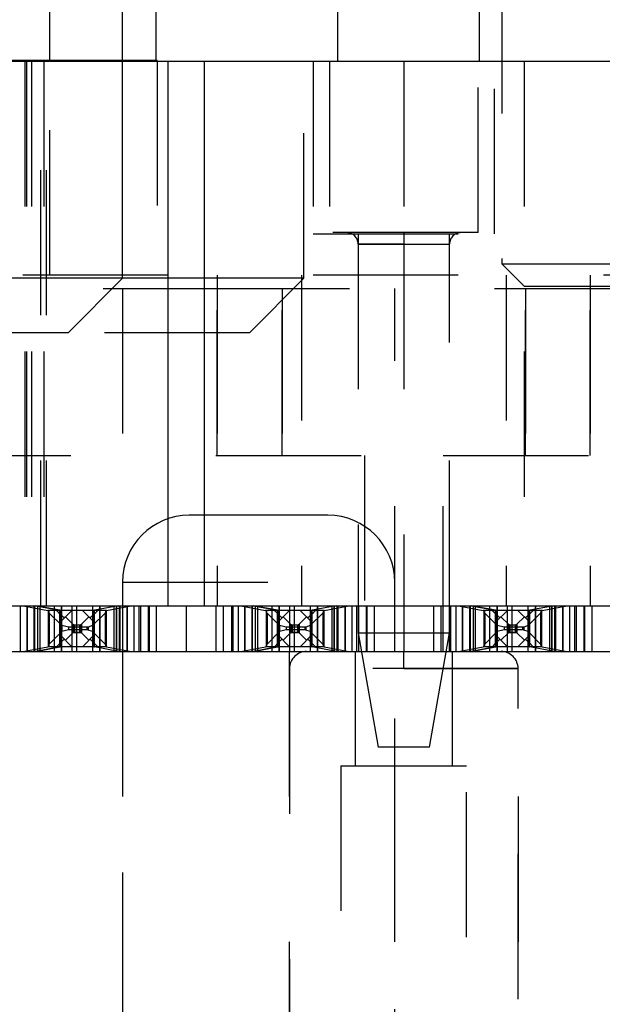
# Model space of a CAD drawing. Header units: inches. Extents: x 1880 to 2363, y -453 to -54.
# Tile 20 of 256: x 1902.263 to 1902.664, y -448.997 to -448.319. Entities that reach past the tile are written whole.
import ezdxf

# ---------------------------------------------------------------- set-up
doc = ezdxf.new("R2010")
doc.units = ezdxf.units.IN
doc.header["$LTSCALE"] = 0.5
doc.header["$MEASUREMENT"] = 0
doc.linetypes.add('HIDDEN', pattern=[0.225, 0.15, -0.075])
doc.layers.add('SID-M-H', color=4, linetype='HIDDEN')
doc.layers.add('SID-M-S', color=105, linetype='Continuous')

msp = doc.modelspace()

# ---------------------------------------------------------------- linework, layer by layer
at = {"layer": 'SID-M-H'}
for p, q in [((1902.57967, -447.87756), (1902.57967, -448.34756)), ((1902.59517, -447.88359), (1902.59517, -448.48706)), ((1902.33392, -448.34756), (1902.33392, -448.15956)), ((1902.35717, -448.34756), (1902.35717, -448.15956)), ((1902.45892, -448.49706), (1902.45892, -448.15956)), ((1902.48217, -448.34756), (1902.48217, -448.15956)), ((1902.28392, -448.34756), (1902.28392, -448.19756)), ((1902.26773, -448.34706), (1902.2328, -448.34706)), ((1902.26671, -448.34756), (1902.26671, -448.72256)), ((1902.26767, -448.34756), (1902.26767, -448.72256)), ((1902.3578, -448.34706), (1902.26773, -448.34706)), ((1902.26773, -448.34706), (1902.26773, -448.53456)), ((1902.27113, -448.34756), (1902.27113, -448.72256)), ((1902.27767, -448.72256), (1902.27767, -448.34756)), ((1902.27961, -448.34756), (1902.27961, -448.72256)), ((1902.28154, -448.72256), (1902.28154, -448.34756)), ((1902.28392, -448.49506), (1902.28392, -448.34756)), ((1902.3578, -448.34706), (1902.3578, -448.53456)), ((1902.46517, -448.34756), (1902.46517, -448.46656)), ((1902.47649, -448.34756), (1902.47649, -448.46567)), ((1902.52767, -448.34756), (1902.52767, -448.46567)), ((1902.57885, -448.46567), (1902.57885, -448.34756)), ((1902.59017, -448.46656), (1902.59017, -448.34756)), ((1902.61067, -448.34756), (1902.61067, -448.72256)), ((1902.46517, -448.46656), (1902.59017, -448.46656)), ((1902.57885, -448.46567), (1902.47649, -448.46567)), ((1902.49617, -448.46656), (1902.49617, -448.72256)), ((1902.55917, -448.72256), (1902.55917, -448.46656)), ((1902.49617, -448.47354), (1902.52767, -448.47354)), ((1902.52767, -448.47354), (1902.49617, -448.47354)), ((1902.49617, -448.47354), (1902.49617, -448.74126)), ((1902.52767, -448.47354), (1902.55916, -448.47354)), ((1902.52767, -448.47354), (1902.52767, -448.72256)), ((1902.55916, -448.74126), (1902.55916, -448.47354)), ((1902.59517, -448.48706), (1902.78517, -448.48706)), ((1902.59517, -448.48706), (1902.61067, -448.50256)), ((1902.36517, -448.49506), (1898.17767, -448.49506)), ((1902.36517, -448.49706), (1902.33392, -448.49706)), ((1905.96517, -448.49506), (1902.39017, -448.49506)), ((1902.45892, -448.49706), (1902.39017, -448.49706)), ((1902.39922, -448.49506), (1902.39922, -448.72256)), ((1902.39922, -448.49506), (1902.39922, -448.72256)), ((1902.42142, -448.53456), (1902.45892, -448.49706)), ((1902.4572, -448.49506), (1902.4572, -448.72256)), ((1902.4572, -448.49506), (1902.4572, -448.72256)), ((1902.59813, -448.49506), (1902.59813, -448.72256)), ((1902.59813, -448.49506), (1902.59813, -448.72256)), ((1902.65611, -448.49506), (1902.65611, -448.72256)), ((1902.65611, -448.49506), (1902.65611, -448.72256)), ((1901.92067, -448.50405), (1902.36517, -448.50405)), ((1902.33392, -448.50405), (1902.33392, -448.75405)), ((1902.39017, -448.50405), (1905.33467, -448.50405)), ((1902.39922, -448.50405), (1902.39922, -448.61905)), ((1902.39922, -448.61905), (1902.39922, -448.50405)), ((1902.44382, -448.61905), (1902.44382, -448.50405)), ((1902.44382, -448.50405), (1902.44382, -448.61905)), ((1902.52142, -448.75405), (1902.52142, -448.50405)), ((1902.61067, -448.50256), (1902.76967, -448.50256)), ((1902.61151, -448.50405), (1902.61151, -448.61905)), ((1902.61151, -448.61905), (1902.61151, -448.50405)), ((1902.65611, -448.61905), (1902.65611, -448.50405)), ((1902.65611, -448.50405), (1902.65611, -448.61905)), ((1902.42142, -448.53456), (1902.29642, -448.53456)), ((1902.1983, -448.61905), (1902.50054, -448.61905)), ((1902.50054, -448.61905), (1902.50054, -448.75405)), ((1902.5548, -448.61905), (1903.10054, -448.61905)), ((1902.5548, -448.75405), (1902.5548, -448.61905)), ((1902.47542, -448.6603), (1902.37992, -448.6603)), ((1902.33392, -448.7063), (1902.52142, -448.7063)), ((1902.33392, -448.7063), (1902.33392, -449.1003)), ((1902.52142, -449.1003), (1902.52142, -448.7063)), ((1902.26351, -448.72256), (1902.26351, -448.75405)), ((1902.26542, -448.72256), (1902.28245, -448.72581)), ((1902.26814, -448.75405), (1902.26814, -448.72256)), ((1902.26814, -448.72256), (1902.26814, -448.75405)), ((1902.26814, -448.75405), (1902.26814, -448.72256)), ((1902.26814, -448.75405), (1902.26814, -448.72256)), ((1902.27314, -448.75405), (1902.27314, -448.72256)), ((1902.27314, -448.75405), (1902.27314, -448.72256)), ((1902.27317, -448.72256), (1902.27317, -448.75405)), ((1902.27355, -448.75405), (1902.27355, -448.72256)), ((1902.27355, -448.75405), (1902.27355, -448.72256)), ((1902.27414, -448.72256), (1902.29076, -448.72573)), ((1902.29076, -448.72573), (1902.27414, -448.72256)), ((1902.27561, -448.75405), (1902.27561, -448.72256)), ((1902.27561, -448.75405), (1902.27561, -448.72256)), ((1902.27708, -448.75405), (1902.27708, -448.72256)), ((1902.27708, -448.75405), (1902.27708, -448.72256)), ((1902.28704, -448.75405), (1902.28704, -448.72256)), ((1902.28704, -448.75405), (1902.28704, -448.72256)), ((1902.29192, -448.72256), (1902.29192, -448.75405)), ((1902.29192, -448.75405), (1902.29192, -448.72256)), ((1902.29917, -448.75405), (1902.29917, -448.72256)), ((1902.30217, -448.72256), (1902.30217, -448.75405)), ((1902.31341, -448.75405), (1902.31341, -448.72256)), ((1902.31341, -448.75405), (1902.31341, -448.72256)), ((1902.33119, -448.72256), (1902.31458, -448.72573)), ((1902.33119, -448.72256), (1902.31458, -448.72573)), ((1902.31829, -448.72256), (1902.31829, -448.75405)), ((1902.31829, -448.75405), (1902.31829, -448.72256)), ((1902.32288, -448.72581), (1902.33991, -448.72256)), ((1902.32826, -448.75405), (1902.32826, -448.72256)), ((1902.32826, -448.75405), (1902.32826, -448.72256)), ((1902.32972, -448.72256), (1902.32972, -448.75405)), ((1902.32972, -448.75405), (1902.32972, -448.72256)), ((1902.33178, -448.72256), (1902.33178, -448.75405)), ((1902.33178, -448.75405), (1902.33178, -448.72256)), ((1902.33217, -448.72256), (1902.33217, -448.75405)), ((1902.33219, -448.75405), (1902.33219, -448.72256)), ((1902.33219, -448.75405), (1902.33219, -448.72256)), ((1902.33719, -448.72256), (1902.33719, -448.75405)), ((1902.33719, -448.75405), (1902.33719, -448.72256)), ((1902.33719, -448.75405), (1902.33719, -448.72256)), ((1902.33719, -448.75405), (1902.33719, -448.72256)), ((1902.34182, -448.72256), (1902.34182, -448.75405)), ((1902.34517, -448.72256), (1902.34517, -448.75405)), ((1902.34641, -448.72256), (1902.34641, -448.75405)), ((1902.35188, -448.75405), (1902.35188, -448.72256)), ((1902.35188, -448.75405), (1902.35188, -448.72256)), ((1902.35217, -448.72256), (1902.35217, -448.75405)), ((1902.35717, -448.72256), (1902.35717, -448.75405)), ((1902.36517, -448.72256), (1902.39017, -448.72256)), ((1902.37767, -448.72256), (1902.37767, -448.75405)), ((1902.37767, -448.72256), (1902.37767, -448.75405)), ((1902.39817, -448.72256), (1902.39817, -448.75405)), ((1902.40317, -448.72256), (1902.40317, -448.75405)), ((1902.40345, -448.75405), (1902.40345, -448.72256)), ((1902.40345, -448.75405), (1902.40345, -448.72256)), ((1902.40892, -448.72256), (1902.40892, -448.75405)), ((1902.41017, -448.75405), (1902.41017, -448.72256)), ((1902.41351, -448.72256), (1902.41351, -448.75405)), ((1902.41542, -448.72256), (1902.43245, -448.72581)), ((1902.41814, -448.75405), (1902.41814, -448.72256)), ((1902.41814, -448.72256), (1902.41814, -448.75405)), ((1902.41814, -448.75405), (1902.41814, -448.72256)), ((1902.41814, -448.75405), (1902.41814, -448.72256)), ((1902.42314, -448.75405), (1902.42314, -448.72256)), ((1902.42314, -448.75405), (1902.42314, -448.72256)), ((1902.42317, -448.72256), (1902.42317, -448.75405)), ((1902.42355, -448.75405), (1902.42355, -448.72256)), ((1902.42355, -448.75405), (1902.42355, -448.72256)), ((1902.42414, -448.72256), (1902.44076, -448.72573)), ((1902.44076, -448.72573), (1902.42414, -448.72256)), ((1902.42561, -448.75405), (1902.42561, -448.72256)), ((1902.42561, -448.75405), (1902.42561, -448.72256)), ((1902.42708, -448.75405), (1902.42708, -448.72256)), ((1902.42708, -448.75405), (1902.42708, -448.72256)), ((1902.43704, -448.75405), (1902.43704, -448.72256)), ((1902.43704, -448.75405), (1902.43704, -448.72256)), ((1902.44192, -448.72256), (1902.44192, -448.75405)), ((1902.44192, -448.75405), (1902.44192, -448.72256)), ((1902.44917, -448.75405), (1902.44917, -448.72256)), ((1902.45217, -448.72256), (1902.45217, -448.75405)), ((1902.46341, -448.75405), (1902.46341, -448.72256)), ((1902.46341, -448.75405), (1902.46341, -448.72256)), ((1902.48119, -448.72256), (1902.46458, -448.72573)), ((1902.48119, -448.72256), (1902.46458, -448.72573)), ((1902.46829, -448.72256), (1902.46829, -448.75405)), ((1902.46829, -448.75405), (1902.46829, -448.72256)), ((1902.47288, -448.72581), (1902.48991, -448.72256)), ((1902.47826, -448.75405), (1902.47826, -448.72256)), ((1902.47826, -448.75405), (1902.47826, -448.72256)), ((1902.47972, -448.72256), (1902.47972, -448.75405)), ((1902.47972, -448.75405), (1902.47972, -448.72256)), ((1902.48178, -448.72256), (1902.48178, -448.75405)), ((1902.48178, -448.75405), (1902.48178, -448.72256)), ((1902.48217, -448.72256), (1902.48217, -448.75405)), ((1902.48219, -448.75405), (1902.48219, -448.72256)), ((1902.48219, -448.75405), (1902.48219, -448.72256)), ((1902.48719, -448.72256), (1902.48719, -448.75405)), ((1902.48719, -448.75405), (1902.48719, -448.72256)), ((1902.48719, -448.75405), (1902.48719, -448.72256)), ((1902.48719, -448.75405), (1902.48719, -448.72256)), ((1902.49182, -448.72256), (1902.49182, -448.75405)), ((1902.49517, -448.72256), (1902.49517, -448.75405)), ((1902.49641, -448.72256), (1902.49641, -448.75405)), ((1902.50188, -448.75405), (1902.50188, -448.72256)), ((1902.50188, -448.75405), (1902.50188, -448.72256)), ((1902.50217, -448.72256), (1902.50217, -448.75405)), ((1902.50717, -448.72256), (1902.50717, -448.75405)), ((1902.52767, -448.72256), (1902.52767, -448.75405)), ((1902.52767, -448.72256), (1902.52767, -448.75405)), ((1902.54817, -448.72256), (1902.54817, -448.75405)), ((1902.55317, -448.72256), (1902.55317, -448.75405)), ((1902.55345, -448.75405), (1902.55345, -448.72256)), ((1902.55345, -448.75405), (1902.55345, -448.72256)), ((1902.55892, -448.72256), (1902.55892, -448.75405)), ((1902.56017, -448.75405), (1902.56017, -448.72256)), ((1902.56351, -448.72256), (1902.56351, -448.75405)), ((1902.56542, -448.72256), (1902.58245, -448.72581)), ((1902.56814, -448.75405), (1902.56814, -448.72256)), ((1902.56814, -448.72256), (1902.56814, -448.75405)), ((1902.56814, -448.75405), (1902.56814, -448.72256)), ((1902.56814, -448.75405), (1902.56814, -448.72256)), ((1902.57314, -448.75405), (1902.57314, -448.72256)), ((1902.57314, -448.75405), (1902.57314, -448.72256)), ((1902.57317, -448.72256), (1902.57317, -448.75405)), ((1902.57355, -448.75405), (1902.57355, -448.72256)), ((1902.57355, -448.75405), (1902.57355, -448.72256)), ((1902.57414, -448.72256), (1902.59076, -448.72573)), ((1902.59076, -448.72573), (1902.57414, -448.72256)), ((1902.57561, -448.75405), (1902.57561, -448.72256)), ((1902.57561, -448.75405), (1902.57561, -448.72256)), ((1902.57708, -448.75405), (1902.57708, -448.72256)), ((1902.57708, -448.75405), (1902.57708, -448.72256)), ((1902.58704, -448.75405), (1902.58704, -448.72256)), ((1902.58704, -448.75405), (1902.58704, -448.72256)), ((1902.59192, -448.72256), (1902.59192, -448.75405)), ((1902.59192, -448.75405), (1902.59192, -448.72256)), ((1902.59917, -448.75405), (1902.59917, -448.72256)), ((1902.60217, -448.72256), (1902.60217, -448.75405)), ((1902.61341, -448.75405), (1902.61341, -448.72256)), ((1902.61341, -448.75405), (1902.61341, -448.72256)), ((1902.63119, -448.72256), (1902.61458, -448.72573)), ((1902.63119, -448.72256), (1902.61458, -448.72573)), ((1902.61829, -448.72256), (1902.61829, -448.75405)), ((1902.61829, -448.75405), (1902.61829, -448.72256)), ((1902.62288, -448.72581), (1902.63991, -448.72256)), ((1902.62826, -448.75405), (1902.62826, -448.72256)), ((1902.62826, -448.75405), (1902.62826, -448.72256)), ((1902.62972, -448.72256), (1902.62972, -448.75405)), ((1902.62972, -448.75405), (1902.62972, -448.72256)), ((1902.63178, -448.72256), (1902.63178, -448.75405)), ((1902.63178, -448.75405), (1902.63178, -448.72256)), ((1902.63217, -448.72256), (1902.63217, -448.75405)), ((1902.63219, -448.75405), (1902.63219, -448.72256)), ((1902.63219, -448.75405), (1902.63219, -448.72256)), ((1902.63719, -448.72256), (1902.63719, -448.75405)), ((1902.63719, -448.75405), (1902.63719, -448.72256)), ((1902.63719, -448.75405), (1902.63719, -448.72256)), ((1902.63719, -448.75405), (1902.63719, -448.72256)), ((1902.64182, -448.72256), (1902.64182, -448.75405)), ((1902.64517, -448.72256), (1902.64517, -448.75405)), ((1902.64641, -448.72256), (1902.64641, -448.75405)), ((1902.65188, -448.75405), (1902.65188, -448.72256)), ((1902.65188, -448.75405), (1902.65188, -448.72256)), ((1902.65217, -448.72256), (1902.65217, -448.75405)), ((1902.65717, -448.72256), (1902.65717, -448.75405)), ((1902.29106, -448.72581), (1902.28245, -448.72581)), ((1902.28276, -448.72581), (1902.28276, -448.75081)), ((1902.28317, -448.72581), (1902.28317, -448.75081)), ((1902.28347, -448.72762), (1902.28317, -448.727)), ((1902.28347, -448.72762), (1902.28347, -448.74899)), ((1902.29207, -448.73622), (1902.28347, -448.72762)), ((1902.28966, -448.72695), (1902.29117, -448.72846)), ((1902.29106, -448.72581), (1902.29076, -448.72573)), ((1902.29076, -448.72573), (1902.29076, -448.75088)), ((1902.29076, -448.75088), (1902.29076, -448.72573)), ((1902.29106, -448.72581), (1902.29076, -448.72573)), ((1902.31427, -448.72581), (1902.29106, -448.72581)), ((1902.29117, -448.75081), (1902.29117, -448.72581)), ((1902.29117, -448.73366), (1902.29902, -448.72581)), ((1902.29117, -448.75081), (1902.29117, -448.72581)), ((1902.29117, -448.72846), (1902.29327, -448.73056)), ((1902.30631, -448.72581), (1902.31417, -448.73366)), ((1902.31206, -448.73056), (1902.31417, -448.72846)), ((1902.32186, -448.72762), (1902.31327, -448.73622)), ((1902.31417, -448.72581), (1902.31417, -448.75081)), ((1902.31417, -448.75081), (1902.31417, -448.72581)), ((1902.31417, -448.72846), (1902.31567, -448.72695)), ((1902.31458, -448.72573), (1902.31427, -448.72581)), ((1902.31458, -448.72573), (1902.31427, -448.72581)), ((1902.32288, -448.72581), (1902.31427, -448.72581)), ((1902.31458, -448.75088), (1902.31458, -448.72573)), ((1902.31458, -448.75088), (1902.31458, -448.72573)), ((1902.32217, -448.727), (1902.32186, -448.72762)), ((1902.32186, -448.72762), (1902.32186, -448.74899)), ((1902.32217, -448.72581), (1902.32217, -448.75081)), ((1902.32258, -448.72581), (1902.32258, -448.75081)), ((1902.44106, -448.72581), (1902.43245, -448.72581)), ((1902.43276, -448.72581), (1902.43276, -448.75081)), ((1902.43317, -448.72581), (1902.43317, -448.75081)), ((1902.43347, -448.72762), (1902.43317, -448.727)), ((1902.43347, -448.72762), (1902.43347, -448.74899)), ((1902.44207, -448.73622), (1902.43347, -448.72762)), ((1902.43966, -448.72695), (1902.44117, -448.72846)), ((1902.44106, -448.72581), (1902.44076, -448.72573)), ((1902.44076, -448.72573), (1902.44076, -448.75088)), ((1902.44076, -448.75088), (1902.44076, -448.72573)), ((1902.44106, -448.72581), (1902.44076, -448.72573)), ((1902.46427, -448.72581), (1902.44106, -448.72581)), ((1902.44117, -448.75081), (1902.44117, -448.72581)), ((1902.44117, -448.73366), (1902.44902, -448.72581)), ((1902.44117, -448.75081), (1902.44117, -448.72581)), ((1902.44117, -448.72846), (1902.44327, -448.73056)), ((1902.45631, -448.72581), (1902.46417, -448.73366)), ((1902.46206, -448.73056), (1902.46417, -448.72846)), ((1902.47186, -448.72762), (1902.46327, -448.73622)), ((1902.46417, -448.72581), (1902.46417, -448.75081)), ((1902.46417, -448.75081), (1902.46417, -448.72581)), ((1902.46417, -448.72846), (1902.46567, -448.72695)), ((1902.46458, -448.72573), (1902.46427, -448.72581)), ((1902.46458, -448.72573), (1902.46427, -448.72581)), ((1902.47288, -448.72581), (1902.46427, -448.72581)), ((1902.46458, -448.75088), (1902.46458, -448.72573)), ((1902.46458, -448.75088), (1902.46458, -448.72573)), ((1902.47217, -448.727), (1902.47186, -448.72762)), ((1902.47186, -448.72762), (1902.47186, -448.74899)), ((1902.47217, -448.72581), (1902.47217, -448.75081)), ((1902.47258, -448.72581), (1902.47258, -448.75081)), ((1902.59106, -448.72581), (1902.58245, -448.72581)), ((1902.58276, -448.72581), (1902.58276, -448.75081)), ((1902.58317, -448.72581), (1902.58317, -448.75081)), ((1902.58347, -448.72762), (1902.58317, -448.727)), ((1902.58347, -448.72762), (1902.58347, -448.74899)), ((1902.59207, -448.73622), (1902.58347, -448.72762)), ((1902.58966, -448.72695), (1902.59117, -448.72846)), ((1902.59106, -448.72581), (1902.59076, -448.72573)), ((1902.59076, -448.72573), (1902.59076, -448.75088)), ((1902.59076, -448.75088), (1902.59076, -448.72573)), ((1902.59106, -448.72581), (1902.59076, -448.72573)), ((1902.61427, -448.72581), (1902.59106, -448.72581)), ((1902.59117, -448.75081), (1902.59117, -448.72581)), ((1902.59117, -448.73366), (1902.59902, -448.72581)), ((1902.59117, -448.75081), (1902.59117, -448.72581)), ((1902.59117, -448.72846), (1902.59327, -448.73056)), ((1902.60631, -448.72581), (1902.61417, -448.73366)), ((1902.61206, -448.73056), (1902.61417, -448.72846)), ((1902.62186, -448.72762), (1902.61327, -448.73622)), ((1902.61417, -448.72581), (1902.61417, -448.75081)), ((1902.61417, -448.75081), (1902.61417, -448.72581)), ((1902.61417, -448.72846), (1902.61567, -448.72695)), ((1902.61458, -448.72573), (1902.61427, -448.72581)), ((1902.61458, -448.72573), (1902.61427, -448.72581)), ((1902.62288, -448.72581), (1902.61427, -448.72581)), ((1902.61458, -448.75088), (1902.61458, -448.72573)), ((1902.61458, -448.75088), (1902.61458, -448.72573)), ((1902.62217, -448.727), (1902.62186, -448.72762)), ((1902.62186, -448.72762), (1902.62186, -448.74899)), ((1902.62217, -448.72581), (1902.62217, -448.75081)), ((1902.62258, -448.72581), (1902.62258, -448.75081)), ((1902.29207, -448.73622), (1902.29207, -448.74039)), ((1902.29676, -448.73742), (1902.29207, -448.73622)), ((1902.29327, -448.73056), (1902.29427, -448.73056)), ((1902.29974, -448.73538), (1902.29459, -448.73023)), ((1902.29459, -448.73023), (1902.29974, -448.73538)), ((1902.29974, -448.73538), (1902.29974, -448.74124)), ((1902.29974, -448.73538), (1902.30077, -448.73565)), ((1902.29974, -448.74124), (1902.29974, -448.73538)), ((1902.29974, -448.73538), (1902.30077, -448.73565)), ((1902.30077, -448.73565), (1902.30077, -448.74096)), ((1902.30077, -448.73565), (1902.30457, -448.73565)), ((1902.30077, -448.74096), (1902.30077, -448.73565)), ((1902.30077, -448.73565), (1902.30457, -448.73565)), ((1902.30457, -448.73565), (1902.3056, -448.73538)), ((1902.30457, -448.73565), (1902.3056, -448.73538)), ((1902.30457, -448.73565), (1902.30457, -448.74096)), ((1902.30457, -448.74096), (1902.30457, -448.73565)), ((1902.3056, -448.73538), (1902.31074, -448.73023)), ((1902.3056, -448.73538), (1902.31074, -448.73023)), ((1902.3056, -448.73538), (1902.3056, -448.74124)), ((1902.3056, -448.74124), (1902.3056, -448.73538)), ((1902.31327, -448.73622), (1902.31028, -448.73731)), ((1902.31106, -448.73056), (1902.31206, -448.73056)), ((1902.31327, -448.73622), (1902.31327, -448.74039)), ((1902.44207, -448.73622), (1902.44207, -448.74039)), ((1902.44676, -448.73742), (1902.44207, -448.73622)), ((1902.44327, -448.73056), (1902.44427, -448.73056)), ((1902.44974, -448.73538), (1902.44459, -448.73023)), ((1902.44459, -448.73023), (1902.44974, -448.73538)), ((1902.44974, -448.73538), (1902.44974, -448.74124)), ((1902.44974, -448.73538), (1902.45077, -448.73565)), ((1902.44974, -448.74124), (1902.44974, -448.73538)), ((1902.44974, -448.73538), (1902.45077, -448.73565)), ((1902.45077, -448.73565), (1902.45077, -448.74096)), ((1902.45077, -448.73565), (1902.45457, -448.73565)), ((1902.45077, -448.74096), (1902.45077, -448.73565)), ((1902.45077, -448.73565), (1902.45457, -448.73565)), ((1902.45457, -448.73565), (1902.4556, -448.73538)), ((1902.45457, -448.73565), (1902.4556, -448.73538)), ((1902.45457, -448.73565), (1902.45457, -448.74096)), ((1902.45457, -448.74096), (1902.45457, -448.73565)), ((1902.4556, -448.73538), (1902.46074, -448.73023)), ((1902.4556, -448.73538), (1902.46074, -448.73023)), ((1902.4556, -448.73538), (1902.4556, -448.74124)), ((1902.4556, -448.74124), (1902.4556, -448.73538)), ((1902.46327, -448.73622), (1902.46028, -448.73731)), ((1902.46106, -448.73056), (1902.46206, -448.73056)), ((1902.46327, -448.73622), (1902.46327, -448.74039)), ((1902.59207, -448.73622), (1902.59207, -448.74039)), ((1902.59676, -448.73742), (1902.59207, -448.73622)), ((1902.59327, -448.73056), (1902.59427, -448.73056)), ((1902.59974, -448.73538), (1902.59459, -448.73023)), ((1902.59459, -448.73023), (1902.59974, -448.73538)), ((1902.59974, -448.73538), (1902.59974, -448.74124)), ((1902.59974, -448.73538), (1902.60077, -448.73565)), ((1902.59974, -448.74124), (1902.59974, -448.73538)), ((1902.59974, -448.73538), (1902.60077, -448.73565)), ((1902.60077, -448.73565), (1902.60077, -448.74096)), ((1902.60077, -448.73565), (1902.60457, -448.73565)), ((1902.60077, -448.74096), (1902.60077, -448.73565)), ((1902.60077, -448.73565), (1902.60457, -448.73565)), ((1902.60457, -448.73565), (1902.6056, -448.73538)), ((1902.60457, -448.73565), (1902.6056, -448.73538)), ((1902.60457, -448.73565), (1902.60457, -448.74096)), ((1902.60457, -448.74096), (1902.60457, -448.73565)), ((1902.6056, -448.73538), (1902.61074, -448.73023)), ((1902.6056, -448.73538), (1902.61074, -448.73023)), ((1902.6056, -448.73538), (1902.6056, -448.74124)), ((1902.6056, -448.74124), (1902.6056, -448.73538)), ((1902.61327, -448.73622), (1902.61028, -448.73731)), ((1902.61106, -448.73056), (1902.61206, -448.73056)), ((1902.61327, -448.73622), (1902.61327, -448.74039)), ((1902.29207, -448.74039), (1902.28347, -448.74899)), ((1902.29902, -448.75081), (1902.29117, -448.74295)), ((1902.29676, -448.7392), (1902.29207, -448.74039)), ((1902.29974, -448.74124), (1902.29459, -448.74638)), ((1902.29459, -448.74638), (1902.29974, -448.74124)), ((1902.29676, -448.73742), (1902.29676, -448.7392)), ((1902.30945, -448.73742), (1902.29676, -448.73742)), ((1902.30945, -448.7392), (1902.29676, -448.7392)), ((1902.30077, -448.74096), (1902.29974, -448.74124)), ((1902.29974, -448.74124), (1902.30077, -448.74096)), ((1902.30457, -448.74096), (1902.30077, -448.74096)), ((1902.30077, -448.74096), (1902.30457, -448.74096)), ((1902.3056, -448.74124), (1902.30457, -448.74096)), ((1902.30457, -448.74096), (1902.3056, -448.74124)), ((1902.3056, -448.74124), (1902.31074, -448.74638)), ((1902.3056, -448.74124), (1902.31074, -448.74638)), ((1902.31417, -448.74295), (1902.30631, -448.75081)), ((1902.31028, -448.73731), (1902.30945, -448.73742)), ((1902.30945, -448.73742), (1902.30945, -448.7392)), ((1902.31028, -448.73931), (1902.30945, -448.7392)), ((1902.31028, -448.73731), (1902.31028, -448.73931)), ((1902.31327, -448.74039), (1902.31028, -448.73931)), ((1902.32186, -448.74899), (1902.31327, -448.74039)), ((1902.44207, -448.74039), (1902.43347, -448.74899)), ((1902.44902, -448.75081), (1902.44117, -448.74295)), ((1902.44676, -448.7392), (1902.44207, -448.74039)), ((1902.44974, -448.74124), (1902.44459, -448.74638)), ((1902.44459, -448.74638), (1902.44974, -448.74124)), ((1902.44676, -448.73742), (1902.44676, -448.7392)), ((1902.45945, -448.73742), (1902.44676, -448.73742)), ((1902.45945, -448.7392), (1902.44676, -448.7392)), ((1902.45077, -448.74096), (1902.44974, -448.74124)), ((1902.44974, -448.74124), (1902.45077, -448.74096)), ((1902.45457, -448.74096), (1902.45077, -448.74096)), ((1902.45077, -448.74096), (1902.45457, -448.74096)), ((1902.4556, -448.74124), (1902.45457, -448.74096)), ((1902.45457, -448.74096), (1902.4556, -448.74124)), ((1902.4556, -448.74124), (1902.46074, -448.74638)), ((1902.4556, -448.74124), (1902.46074, -448.74638)), ((1902.46417, -448.74295), (1902.45631, -448.75081)), ((1902.46028, -448.73731), (1902.45945, -448.73742)), ((1902.45945, -448.73742), (1902.45945, -448.7392)), ((1902.46028, -448.73931), (1902.45945, -448.7392)), ((1902.46028, -448.73731), (1902.46028, -448.73931)), ((1902.46327, -448.74039), (1902.46028, -448.73931)), ((1902.47186, -448.74899), (1902.46327, -448.74039)), ((1902.49617, -448.74126), (1902.55916, -448.74126)), ((1902.49617, -448.74126), (1902.51005, -448.82)), ((1902.54528, -448.82), (1902.55916, -448.74126)), ((1902.59207, -448.74039), (1902.58347, -448.74899)), ((1902.59902, -448.75081), (1902.59117, -448.74295)), ((1902.59676, -448.7392), (1902.59207, -448.74039)), ((1902.59974, -448.74124), (1902.59459, -448.74638)), ((1902.59459, -448.74638), (1902.59974, -448.74124)), ((1902.59676, -448.73742), (1902.59676, -448.7392)), ((1902.60945, -448.73742), (1902.59676, -448.73742)), ((1902.60945, -448.7392), (1902.59676, -448.7392)), ((1902.60077, -448.74096), (1902.59974, -448.74124)), ((1902.59974, -448.74124), (1902.60077, -448.74096)), ((1902.60457, -448.74096), (1902.60077, -448.74096)), ((1902.60077, -448.74096), (1902.60457, -448.74096)), ((1902.6056, -448.74124), (1902.60457, -448.74096)), ((1902.60457, -448.74096), (1902.6056, -448.74124)), ((1902.6056, -448.74124), (1902.61074, -448.74638)), ((1902.6056, -448.74124), (1902.61074, -448.74638)), ((1902.61417, -448.74295), (1902.60631, -448.75081)), ((1902.61028, -448.73731), (1902.60945, -448.73742)), ((1902.60945, -448.73742), (1902.60945, -448.7392)), ((1902.61028, -448.73931), (1902.60945, -448.7392)), ((1902.61028, -448.73731), (1902.61028, -448.73931)), ((1902.61327, -448.74039), (1902.61028, -448.73931)), ((1902.62186, -448.74899), (1902.61327, -448.74039)), ((1902.28347, -448.74899), (1902.28317, -448.74961)), ((1902.29117, -448.74816), (1902.28852, -448.75081)), ((1902.29327, -448.74605), (1902.29117, -448.74816)), ((1902.29427, -448.74605), (1902.29327, -448.74605)), ((1902.31206, -448.74605), (1902.31106, -448.74605)), ((1902.31417, -448.74816), (1902.31206, -448.74605)), ((1902.31682, -448.75081), (1902.31417, -448.74816)), ((1902.32217, -448.74961), (1902.32186, -448.74899)), ((1902.43347, -448.74899), (1902.43317, -448.74961)), ((1902.44117, -448.74816), (1902.43852, -448.75081)), ((1902.44327, -448.74605), (1902.44117, -448.74816)), ((1902.44427, -448.74605), (1902.44327, -448.74605)), ((1902.46206, -448.74605), (1902.46106, -448.74605)), ((1902.46417, -448.74816), (1902.46206, -448.74605)), ((1902.46682, -448.75081), (1902.46417, -448.74816)), ((1902.47217, -448.74961), (1902.47186, -448.74899)), ((1902.58347, -448.74899), (1902.58317, -448.74961)), ((1902.59117, -448.74816), (1902.58852, -448.75081)), ((1902.59327, -448.74605), (1902.59117, -448.74816)), ((1902.59427, -448.74605), (1902.59327, -448.74605)), ((1902.61206, -448.74605), (1902.61106, -448.74605)), ((1902.61417, -448.74816), (1902.61206, -448.74605)), ((1902.61682, -448.75081), (1902.61417, -448.74816)), ((1902.62217, -448.74961), (1902.62186, -448.74899)), ((1902.26542, -448.75405), (1902.28245, -448.75081)), ((1902.27414, -448.75405), (1902.29076, -448.75088)), ((1902.29076, -448.75088), (1902.27414, -448.75405)), ((1902.29106, -448.75081), (1902.28245, -448.75081)), ((1902.29076, -448.75088), (1902.29106, -448.75081)), ((1902.29106, -448.75081), (1902.29076, -448.75088)), ((1902.31427, -448.75081), (1902.29106, -448.75081)), ((1902.31427, -448.75081), (1902.31458, -448.75088)), ((1902.31458, -448.75088), (1902.31427, -448.75081)), ((1902.32288, -448.75081), (1902.31427, -448.75081)), ((1902.33119, -448.75405), (1902.31458, -448.75088)), ((1902.33119, -448.75405), (1902.31458, -448.75088)), ((1902.32288, -448.75081), (1902.33991, -448.75405)), ((1902.33392, -448.75405), (1902.33392, -449.75405)), ((1902.41542, -448.75405), (1902.43245, -448.75081)), ((1902.42414, -448.75405), (1902.44076, -448.75088)), ((1902.44076, -448.75088), (1902.42414, -448.75405)), ((1902.44106, -448.75081), (1902.43245, -448.75081)), ((1902.44076, -448.75088), (1902.44106, -448.75081)), ((1902.44106, -448.75081), (1902.44076, -448.75088)), ((1902.46427, -448.75081), (1902.44106, -448.75081)), ((1902.44867, -448.75405), (1902.44867, -449.75405)), ((1902.46427, -448.75081), (1902.46458, -448.75088)), ((1902.46458, -448.75088), (1902.46427, -448.75081)), ((1902.47288, -448.75081), (1902.46427, -448.75081)), ((1902.48119, -448.75405), (1902.46458, -448.75088)), ((1902.48119, -448.75405), (1902.46458, -448.75088)), ((1902.47288, -448.75081), (1902.48991, -448.75405)), ((1902.4942, -448.75405), (1902.4942, -448.83279)), ((1902.52142, -449.75405), (1902.52142, -448.75405)), ((1902.56113, -448.83279), (1902.56113, -448.75405)), ((1902.56542, -448.75405), (1902.58245, -448.75081)), ((1902.57414, -448.75405), (1902.59076, -448.75088)), ((1902.59076, -448.75088), (1902.57414, -448.75405)), ((1902.59106, -448.75081), (1902.58245, -448.75081)), ((1902.59076, -448.75088), (1902.59106, -448.75081)), ((1902.59106, -448.75081), (1902.59076, -448.75088)), ((1902.61427, -448.75081), (1902.59106, -448.75081)), ((1902.60667, -449.75405), (1902.60667, -448.75405)), ((1902.61427, -448.75081), (1902.61458, -448.75088)), ((1902.61458, -448.75088), (1902.61427, -448.75081)), ((1902.62288, -448.75081), (1902.61427, -448.75081)), ((1902.63119, -448.75405), (1902.61458, -448.75088)), ((1902.63119, -448.75405), (1902.61458, -448.75088)), ((1902.62288, -448.75081), (1902.63991, -448.75405)), ((1902.60641, -448.76587), (1902.44893, -448.76587)), ((1902.44893, -448.76587), (1902.44893, -449.79342)), ((1902.52767, -448.76587), (1902.60641, -448.76587)), ((1902.60641, -449.79342), (1902.60641, -448.76587)), ((1902.54528, -448.82), (1902.51005, -448.82)), ((1902.48436, -448.83279), (1902.57097, -448.83279)), ((1902.48436, -448.83279), (1902.48436, -449.9509)), ((1902.57097, -449.9509), (1902.57097, -448.83279))]:
    msp.add_line(p, q, dxfattribs=at)
for centre, radius, start, end in [((1902.4883, -448.47354), 0.00787, 0, 90), ((1902.56704, -448.47354), 0.00787, 90, 180), ((1902.37992, -448.7063), 0.046, 90, 180), ((1902.47542, -448.7063), 0.046, 0, 90), ((1902.27906, -448.73756), 0.015, 45, 51.57891), ((1902.32628, -448.73756), 0.015, 128.42109, 135), ((1902.42906, -448.73756), 0.015, 45, 51.57891), ((1902.47628, -448.73756), 0.015, 128.42109, 135), ((1902.57906, -448.73756), 0.015, 45, 51.57891), ((1902.62628, -448.73756), 0.015, 128.42109, 135), ((1902.46074, -448.76587), 0.01181, 90, 180), ((1902.5946, -448.76587), 0.01181, 0, 90)]:
    msp.add_arc(centre, radius, start, end, dxfattribs=at)
for points in [[(1902.52767, -448.46567), (1902.52767, -448.46581), (1902.52767, -448.4661), (1902.52767, -448.46823), (1902.52767, -448.47087), (1902.52767, -448.47268), (1902.52767, -448.47354)], [(1902.52767, -448.76587), (1902.52767, -448.76419), (1902.52767, -448.76071), (1902.52767, -448.75675), (1902.52767, -448.75444), (1902.52767, -448.75418), (1902.52767, -448.75405)]]:
    msp.add_open_spline(points, degree=3, knots=[0, 0, 0, 0, 0.270261, 0.562429, 0.789736, 1, 1, 1, 1], dxfattribs=at)
at = {"layer": 'SID-M-S'}
for p, q in [((1901.92767, -448.34756), (1905.57767, -448.34756)), ((1902.33392, -448.49706), (1902.33392, -448.34756)), ((1902.36517, -448.34756), (1902.36517, -448.72256)), ((1902.39017, -448.34756), (1902.39017, -448.72256)), ((1902.33392, -448.49706), (1901.92767, -448.49706)), ((1902.29642, -448.53456), (1902.33392, -448.49706)), ((1902.39017, -448.49706), (1902.36517, -448.49706)), ((1902.36517, -448.50405), (1902.39017, -448.50405)), ((1902.29642, -448.53456), (1901.92767, -448.53456)), ((1901.92767, -448.72256), (1902.36517, -448.72256)), ((1902.39017, -448.72256), (1905.57767, -448.72256)), ((1901.90267, -448.75405), (1905.60267, -448.75405))]:
    msp.add_line(p, q, dxfattribs=at)

doc.saveas('drawing.dxf')
